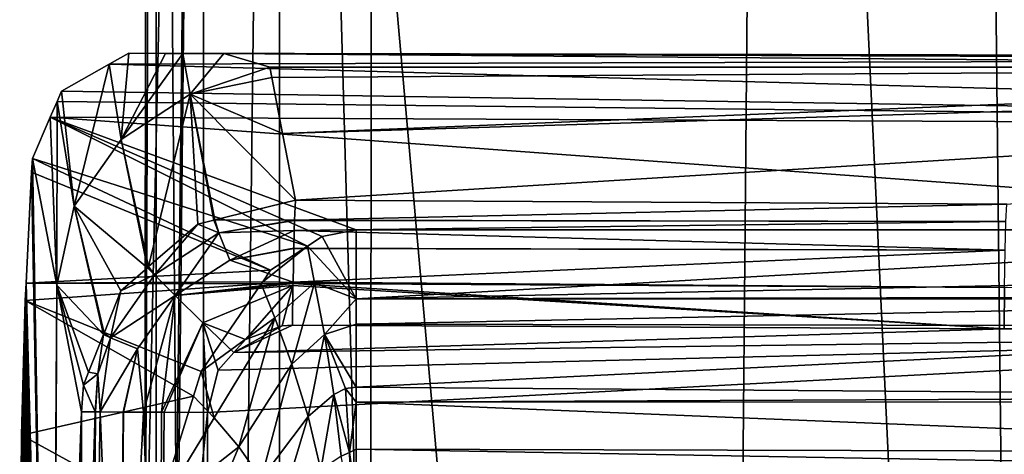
# Model space of a CAD drawing. Extents: x 512 to 878, y 536 to 1026.
# Tile 69 of 256: x 512 to 535, y 965 to 975. Entities that reach past the tile are written whole.
import ezdxf

# ---------------------------------------------------------------- set-up
doc = ezdxf.new("R2010")
doc.units = 0

msp = doc.modelspace()

# ---------------------------------------------------------------- linework, layer by layer
for points in [[(514.97229, 899.421509, 694.639099), (516.399231, 1025.550415, 680.678467), (514.972839, 890.875671, 694.638489)], [(514.973145, 961.034363, 694.630249), (516.399231, 1025.550415, 680.678467), (514.97229, 899.421509, 694.639099)], [(516.399231, 1025.550415, 680.678467), (528.226562, 892.250183, 542.581299), (514.972839, 890.875671, 694.638489)], [(515.226746, 1025.550659, 696.785583), (514.973145, 961.034363, 694.630249), (515.229797, 879.800293, 696.809021)], [(515.226746, 1025.550659, 696.785583), (514.991455, 1025.550415, 694.607971), (514.973145, 961.034363, 694.630249)], [(514.991455, 1025.550415, 694.607971), (516.399231, 1025.550415, 680.678467), (514.973145, 961.034363, 694.630249)], [(516.330383, 879.800781, 698.692078), (515.226746, 1025.550659, 696.785583), (515.229797, 879.800293, 696.809021)], [(516.324036, 1025.550537, 698.679993), (515.226746, 1025.550659, 696.785583), (516.330383, 879.800781, 698.692078)], [(518.094482, 1025.550171, 699.965027), (516.324036, 1025.550537, 698.679993), (516.330383, 879.800781, 698.692078)], [(518.097229, 879.801636, 699.968323), (518.094482, 1025.550171, 699.965027), (516.330383, 879.800781, 698.692078)], [(516.399231, 1025.550415, 680.678467), (529.414673, 1025.550415, 542.422119), (528.226562, 892.250183, 542.581299)], [(520.216248, 951.452148, 700.419495), (518.094482, 1025.550171, 699.965027), (518.097229, 879.801636, 699.968323)], [(520.233215, 1025.550049, 700.419495), (518.094482, 1025.550171, 699.965027), (520.216248, 951.452148, 700.419495)], [(612.44165, 970.64209, 700.419495), (520.233215, 1025.550049, 700.419495), (520.216248, 951.452148, 700.419495)], [(612.862488, 973.119202, 700.419495), (520.233215, 1025.550049, 700.419495), (612.44165, 970.64209, 700.419495)], [(614.881592, 976.177979, 700.419495), (520.233215, 1025.550049, 700.419495), (612.862488, 973.119202, 700.419495)], [(529.414673, 1025.550415, 542.422119), (535.651123, 893.002258, 465.726776), (528.226562, 892.250183, 542.581299)], [(529.414673, 1025.550415, 542.422119), (534.220581, 1025.550415, 491.371429), (535.651123, 893.002258, 465.726776)], [(534.220581, 1025.550415, 491.371429), (537.585693, 1025.550415, 465.504425), (535.651123, 893.002258, 465.726776)], [(514.589905, 974.615173, 719.349426), (514.13678, 974.359924, 718.411133), (514.408325, 972.616089, 725.176147)], [(514.589905, 974.615173, 719.349426), (568.551392, 974.510315, 718.704163), (514.13678, 974.359924, 718.411133)], [(514.13678, 974.359924, 718.411133), (568.551392, 974.510315, 718.704163), (568.520996, 972.878113, 715.161072)], [(515.441772, 974.613281, 720.720215), (514.589905, 974.615173, 719.349426), (514.408325, 972.616089, 725.176147)], [(515.847717, 974.612366, 721.373535), (515.441772, 974.613281, 720.720215), (514.408325, 972.616089, 725.176147)], [(516.019043, 973.6651, 725.373535), (515.847717, 974.612366, 721.373535), (514.408325, 972.616089, 725.176147)], [(514.589905, 974.615173, 719.349426), (515.441772, 974.613281, 720.720215), (568.568909, 974.43457, 720.708923)], [(568.551392, 974.510315, 718.704163), (514.589905, 974.615173, 719.349426), (568.568909, 974.43457, 720.708923)], [(515.441772, 974.613281, 720.720215), (515.847717, 974.612366, 721.373535), (568.568909, 974.43457, 720.708923)], [(516.80188, 974.610291, 722.908875), (515.847717, 974.612366, 721.373535), (516.019043, 973.6651, 725.373535)], [(515.847717, 974.612366, 721.373535), (516.80188, 974.610291, 722.908875), (568.568909, 974.43457, 720.708923)], [(517.865601, 974.292175, 724.475952), (516.80188, 974.610291, 722.908875), (516.019043, 973.6651, 725.373535)], [(556.140686, 974.292175, 724.475952), (516.80188, 974.610291, 722.908875), (517.865601, 974.292175, 724.475952)], [(568.568909, 974.43457, 720.708923), (516.80188, 974.610291, 722.908875), (556.140686, 974.292175, 724.475952)], [(514.13678, 974.359924, 718.411133), (513.023499, 973.732727, 716.10553), (513.320984, 971.059998, 724.815674)], [(513.023499, 973.732727, 716.10553), (514.13678, 974.359924, 718.411133), (568.520996, 972.878113, 715.161072)], [(514.408325, 972.616089, 725.176147), (514.13678, 974.359924, 718.411133), (513.320984, 971.059998, 724.815674)], [(517.912537, 974.050354, 725.378418), (517.865601, 974.292175, 724.475952), (516.019043, 973.6651, 725.373535)], [(556.140686, 974.292175, 724.475952), (517.865601, 974.292175, 724.475952), (517.912537, 974.050354, 725.378418)], [(556.140686, 974.292175, 724.475952), (517.912537, 974.050354, 725.378418), (518.164978, 972.748108, 730.238464)], [(568.601807, 974.292175, 724.475952), (518.164978, 972.748108, 730.238464), (518.464233, 971.204102, 736.000977)], [(568.601807, 974.292175, 724.475952), (556.140686, 974.292175, 724.475952), (518.164978, 972.748108, 730.238464)], [(568.601807, 974.292175, 724.475952), (518.464233, 971.204102, 736.000977), (535.004272, 971.112, 736.344482)], [(517.912537, 974.050354, 725.378418), (516.019043, 973.6651, 725.373535), (518.164978, 972.748108, 730.238464)], [(513.023499, 973.732727, 716.10553), (512.920166, 973.493774, 715.685303), (513.320984, 971.059998, 724.815674)], [(512.920166, 973.493774, 715.685303), (513.023499, 973.732727, 716.10553), (568.520996, 972.878113, 715.161072)], [(516.019043, 973.6651, 725.373535), (514.408325, 972.616089, 725.176147), (515.050232, 969.657166, 735.829529)], [(516.191711, 970.645142, 735.960999), (516.019043, 973.6651, 725.373535), (515.050232, 969.657166, 735.829529)], [(516.56897, 970.737915, 735.967651), (516.019043, 973.6651, 725.373535), (516.191711, 970.645142, 735.960999)], [(516.589966, 970.743103, 735.968018), (516.019043, 973.6651, 725.373535), (516.56897, 970.737915, 735.967651)], [(518.464233, 971.204102, 736.000977), (516.019043, 973.6651, 725.373535), (516.589966, 970.743103, 735.968018)], [(518.164978, 972.748108, 730.238464), (516.019043, 973.6651, 725.373535), (518.464233, 971.204102, 736.000977)], [(512.920166, 973.493774, 715.685303), (512.764343, 973.133606, 715.05188), (512.919373, 969.229187, 724.346008)], [(512.764343, 973.133606, 715.05188), (512.920166, 973.493774, 715.685303), (568.520996, 972.878113, 715.161072)], [(513.320984, 971.059998, 724.815674), (512.920166, 973.493774, 715.685303), (512.919373, 969.229187, 724.346008)], [(512.764343, 973.133606, 715.05188), (512.348389, 972.171753, 713.360413), (512.919373, 969.229187, 724.346008)], [(512.348389, 972.171753, 713.360413), (512.764343, 973.133606, 715.05188), (518.745789, 970.13678, 711.201599)], [(512.764343, 973.133606, 715.05188), (519.083557, 970.358582, 711.38324), (518.745789, 970.13678, 711.201599)], [(512.764343, 973.133606, 715.05188), (519.880371, 970.51239, 711.52179), (519.083557, 970.358582, 711.38324)], [(512.764343, 973.133606, 715.05188), (548.66095, 970.51239, 711.52179), (519.880371, 970.51239, 711.52179)], [(512.764343, 973.133606, 715.05188), (568.520996, 972.878113, 715.161072), (548.66095, 970.51239, 711.52179)], [(514.408325, 972.616089, 725.176147), (513.320984, 971.059998, 724.815674), (515.022278, 969.632996, 735.826294)], [(515.050232, 969.657166, 735.829529), (514.408325, 972.616089, 725.176147), (515.022278, 969.632996, 735.826294)], [(512.348389, 972.171753, 713.360413), (512.326233, 971.851318, 712.946594), (512.775452, 947.995911, 722.216003)], [(512.326233, 971.851318, 712.946594), (512.348389, 972.171753, 713.360413), (517.886719, 969.572571, 710.739502)], [(512.919373, 969.229187, 724.346008), (512.348389, 972.171753, 713.360413), (512.775452, 947.995911, 722.216003)], [(512.348389, 972.171753, 713.360413), (518.745789, 970.13678, 711.201599), (517.886719, 969.572571, 710.739502)], [(512.326233, 971.851318, 712.946594), (512.200806, 969.273743, 710.610535), (512.775452, 947.995911, 722.216003)], [(512.326233, 971.851318, 712.946594), (517.886719, 969.572571, 710.739502), (512.200806, 969.273743, 710.610535)], [(513.320984, 971.059998, 724.815674), (512.919373, 969.229187, 724.346008), (514.002869, 968.082825, 735.603699)], [(514.015137, 968.11377, 735.608337), (513.320984, 971.059998, 724.815674), (514.002869, 968.082825, 735.603699)], [(514.404602, 969.09845, 735.755188), (513.320984, 971.059998, 724.815674), (514.015137, 968.11377, 735.608337)], [(515.022278, 969.632996, 735.826294), (513.320984, 971.059998, 724.815674), (514.404602, 969.09845, 735.755188)], [(518.464233, 971.204102, 736.000977), (516.589966, 970.743103, 735.968018), (518.44342, 970.739868, 736.835754)], [(535.004272, 971.112, 736.344482), (518.464233, 971.204102, 736.000977), (518.44342, 970.739868, 736.835754)], [(535.004272, 971.112, 736.344482), (518.44342, 970.739868, 736.835754), (534.984497, 970.707397, 737.236511)], [(516.191711, 970.645142, 735.960999), (515.050232, 969.657166, 735.829529), (515.187683, 969.466248, 736.749329)], [(516.685669, 970.446838, 736.850342), (516.191711, 970.645142, 735.960999), (515.187683, 969.466248, 736.749329)], [(516.56897, 970.737915, 735.967651), (516.191711, 970.645142, 735.960999), (516.685669, 970.446838, 736.850342)], [(516.589966, 970.743103, 735.968018), (516.56897, 970.737915, 735.967651), (516.685669, 970.446838, 736.850342)], [(518.44342, 970.739868, 736.835754), (516.589966, 970.743103, 735.968018), (516.685669, 970.446838, 736.850342)], [(518.442932, 970.729553, 736.854248), (518.44342, 970.739868, 736.835754), (516.685669, 970.446838, 736.850342)], [(518.432434, 970.495117, 737.275818), (518.442932, 970.729553, 736.854248), (516.685669, 970.446838, 736.850342)], [(534.984497, 970.707397, 737.236511), (518.442932, 970.729553, 736.854248), (518.432434, 970.495117, 737.275818)], [(534.984497, 970.707397, 737.236511), (518.432434, 970.495117, 737.275818), (534.966797, 970.036865, 737.950562)], [(518.44342, 970.739868, 736.835754), (518.442932, 970.729553, 736.854248), (534.984497, 970.707397, 737.236511)], [(612.862488, 968.165039, 700.419495), (612.44165, 970.64209, 700.419495), (520.216248, 951.452148, 700.419495)], [(516.685669, 970.446838, 736.850342), (515.187683, 969.466248, 736.749329), (515.669067, 968.984253, 737.527039)], [(516.938904, 969.810486, 737.588013), (516.685669, 970.446838, 736.850342), (515.669067, 968.984253, 737.527039)], [(518.432434, 970.495117, 737.275818), (516.685669, 970.446838, 736.850342), (516.938904, 969.810486, 737.588013)], [(518.424255, 970.086182, 737.541809), (518.432434, 970.495117, 737.275818), (516.938904, 969.810486, 737.588013)], [(518.432434, 970.495117, 737.275818), (518.424255, 970.086182, 737.541809), (534.966797, 970.036865, 737.950562)], [(519.083557, 970.358582, 711.38324), (519.880371, 970.51239, 711.52179), (519.880371, 968.911926, 710.535889)], [(519.880371, 970.51239, 711.52179), (548.66095, 970.51239, 711.52179), (519.880371, 968.911926, 710.535889)], [(548.66095, 970.51239, 711.52179), (548.66095, 969.499634, 710.889771), (519.880371, 968.911926, 710.535889)], [(517.705688, 969.308228, 710.580627), (518.745789, 970.13678, 711.201599), (518.911377, 969.280884, 710.623047)], [(517.886719, 969.572571, 710.739502), (518.745789, 970.13678, 711.201599), (517.705688, 969.308228, 710.580627)], [(518.745789, 970.13678, 711.201599), (519.083557, 970.358582, 711.38324), (519.880371, 968.911926, 710.535889)], [(518.911377, 969.280884, 710.623047), (518.745789, 970.13678, 711.201599), (519.880371, 968.911926, 710.535889)], [(518.424072, 970.075928, 737.548523), (518.424255, 970.086182, 737.541809), (516.938904, 969.810486, 737.588013)], [(518.424072, 970.075928, 737.548523), (516.938904, 969.810486, 737.588013), (518.408447, 969.295471, 738.056152)], [(534.966797, 970.036865, 737.950562), (518.424072, 970.075928, 737.548523), (518.408447, 969.295471, 738.056152)], [(534.966797, 970.036865, 737.950562), (518.408447, 969.295471, 738.056152), (534.953064, 969.172058, 738.410583)], [(518.424255, 970.086182, 737.541809), (518.424072, 970.075928, 737.548523), (534.966797, 970.036865, 737.950562)], [(518.408447, 969.295471, 738.056152), (516.938904, 969.810486, 737.588013), (515.669067, 968.984253, 737.527039)], [(517.886719, 969.572571, 710.739502), (517.705688, 969.308228, 710.580627), (512.200806, 969.273743, 710.610535)], [(515.669067, 968.984253, 737.527039), (515.187683, 969.466248, 736.749329), (514.16333, 968.006531, 736.586121)], [(515.187683, 969.466248, 736.749329), (514.404602, 969.09845, 735.755188), (514.16333, 968.006531, 736.586121)], [(515.187683, 969.466248, 736.749329), (515.022278, 969.632996, 735.826294), (514.404602, 969.09845, 735.755188)], [(515.050232, 969.657166, 735.829529), (515.022278, 969.632996, 735.826294), (515.187683, 969.466248, 736.749329)], [(548.66095, 969.499634, 710.889771), (548.66095, 968.966125, 710.556824), (519.880371, 968.911926, 710.535889)], [(512.200806, 969.273743, 710.610535), (512.087708, 956.143982, 708.89447), (512.151062, 953.386047, 710.180725)], [(512.200806, 969.273743, 710.610535), (512.138062, 966.557007, 709.527161), (512.087708, 956.143982, 708.89447)], [(512.200806, 969.273743, 710.610535), (512.181091, 968.868469, 710.243286), (512.138062, 966.557007, 709.527161)], [(512.200806, 969.273743, 710.610535), (512.151062, 953.386047, 710.180725), (512.219116, 951.954895, 711.506592)], [(512.200806, 969.273743, 710.610535), (517.669739, 969.255676, 710.549072), (512.181091, 968.868469, 710.243286)], [(512.181091, 968.868469, 710.243286), (517.669739, 969.255676, 710.549072), (516.273438, 967.21698, 709.323669)], [(512.200806, 969.273743, 710.610535), (517.705688, 969.308228, 710.580627), (517.669739, 969.255676, 710.549072)], [(512.200806, 969.273743, 710.610535), (512.632385, 948.13916, 719.483276), (512.775452, 947.995911, 722.216003)], [(512.200806, 969.273743, 710.610535), (512.445679, 948.895752, 715.873962), (512.632385, 948.13916, 719.483276)], [(512.200806, 969.273743, 710.610535), (512.427856, 949.090149, 715.53186), (512.445679, 948.895752, 715.873962)], [(512.200806, 969.273743, 710.610535), (512.277161, 950.734863, 712.636841), (512.427856, 949.090149, 715.53186)], [(512.200806, 969.273743, 710.610535), (512.219116, 951.954895, 711.506592), (512.277161, 950.734863, 712.636841)], [(512.919373, 969.229187, 724.346008), (512.775452, 947.995911, 722.216003), (512.787537, 947.970093, 722.44812)], [(512.919373, 969.229187, 724.346008), (512.787537, 947.970093, 722.44812), (512.808777, 947.793396, 722.856628)], [(513.489929, 966.286133, 735.331543), (512.919373, 969.229187, 724.346008), (512.808777, 947.793396, 722.856628)], [(513.535583, 966.90155, 735.427551), (512.919373, 969.229187, 724.346008), (513.489929, 966.286133, 735.331543)], [(513.654175, 967.201355, 735.472229), (512.919373, 969.229187, 724.346008), (513.535583, 966.90155, 735.427551)], [(514.002869, 968.082825, 735.603699), (512.919373, 969.229187, 724.346008), (513.654175, 967.201355, 735.472229)], [(518.408142, 969.262695, 738.061646), (518.408447, 969.295471, 738.056152), (515.669067, 968.984253, 737.527039)], [(518.407776, 969.21875, 738.069031), (518.408142, 969.262695, 738.061646), (515.669067, 968.984253, 737.527039)], [(518.407776, 969.21875, 738.069031), (515.669067, 968.984253, 737.527039), (516.314514, 968.351318, 738.027161)], [(517.669739, 969.255676, 710.549072), (517.983337, 968.466858, 710.078857), (516.273438, 967.21698, 709.323669)], [(518.407776, 969.21875, 738.069031), (516.314514, 968.351318, 738.027161), (517.30127, 967.962219, 738.19873)], [(518.158508, 968.282898, 738.218506), (518.407776, 969.21875, 738.069031), (517.30127, 967.962219, 738.19873)], [(517.705688, 969.308228, 710.580627), (518.911377, 969.280884, 710.623047), (517.669739, 969.255676, 710.549072)], [(517.669739, 969.255676, 710.549072), (518.911377, 969.280884, 710.623047), (517.983337, 968.466858, 710.078857)], [(517.983337, 968.466858, 710.078857), (518.911377, 969.280884, 710.623047), (518.383972, 967.390686, 709.797913)], [(518.399048, 968.296448, 738.223755), (518.407776, 969.21875, 738.069031), (518.158508, 968.282898, 738.218506)], [(518.911377, 969.280884, 710.623047), (519.143066, 968.077515, 710.192871), (518.383972, 967.390686, 709.797913)], [(518.407776, 969.21875, 738.069031), (518.399048, 968.296448, 738.223755), (534.945129, 968.209534, 738.552429)], [(518.408142, 969.262695, 738.061646), (518.407776, 969.21875, 738.069031), (534.945129, 968.209534, 738.552429)], [(518.408447, 969.295471, 738.056152), (518.408142, 969.262695, 738.061646), (534.953064, 969.172058, 738.410583)], [(534.953064, 969.172058, 738.410583), (518.408142, 969.262695, 738.061646), (534.945129, 968.209534, 738.552429)], [(518.911377, 969.280884, 710.623047), (519.880371, 968.911926, 710.535889), (519.143066, 968.077515, 710.192871)], [(514.404602, 969.09845, 735.755188), (514.015137, 968.11377, 735.608337), (514.16333, 968.006531, 736.586121)], [(551.493591, 968.501709, 738.856201), (534.953064, 969.172058, 738.410583), (534.945129, 968.209534, 738.552429)], [(512.181091, 968.868469, 710.243286), (516.097229, 966.64917, 709.144775), (512.096924, 965.74054, 708.743774)], [(512.138062, 966.557007, 709.527161), (512.181091, 968.868469, 710.243286), (512.096924, 965.74054, 708.743774)], [(512.181091, 968.868469, 710.243286), (516.273438, 967.21698, 709.323669), (516.097229, 966.64917, 709.144775)], [(515.669067, 968.984253, 737.527039), (514.16333, 968.006531, 736.586121), (514.788757, 967.749451, 737.439575)], [(515.669067, 968.984253, 737.527039), (514.788757, 967.749451, 737.439575), (514.931091, 966.275208, 737.740234)], [(515.669067, 968.984253, 737.527039), (514.931091, 966.275208, 737.740234), (515.351562, 966.273987, 737.862671)], [(516.314514, 968.351318, 738.027161), (515.669067, 968.984253, 737.527039), (515.351562, 966.273987, 737.862671)], [(519.880371, 968.911926, 710.535889), (519.880371, 968.320374, 710.465576), (519.143066, 968.077515, 710.192871)], [(519.880371, 968.911926, 710.535889), (548.66095, 968.966125, 710.556824), (548.66095, 968.910156, 710.549072)], [(519.880371, 968.911926, 710.535889), (548.66095, 968.910156, 710.549072), (519.880371, 968.320374, 710.465576)], [(519.880371, 968.320374, 710.465576), (548.66095, 968.910156, 710.549072), (548.66095, 968.267822, 710.460144)], [(516.314514, 968.351318, 738.027161), (515.351562, 966.273987, 737.862671), (515.409973, 966.273804, 737.8797)], [(516.314514, 968.351318, 738.027161), (515.409973, 966.273804, 737.8797), (516.419861, 966.270813, 738.173828)], [(516.273438, 967.21698, 709.323669), (517.983337, 968.466858, 710.078857), (516.578003, 966.141846, 708.948853)], [(516.664917, 967.252441, 738.182434), (516.314514, 968.351318, 738.027161), (516.419861, 966.270813, 738.173828)], [(517.031128, 967.660889, 738.191833), (516.314514, 968.351318, 738.027161), (516.664917, 967.252441, 738.182434)], [(517.30127, 967.962219, 738.19873), (516.314514, 968.351318, 738.027161), (517.031128, 967.660889, 738.191833)], [(516.578003, 966.141846, 708.948853), (517.983337, 968.466858, 710.078857), (517.146667, 965.468262, 708.958374)], [(517.983337, 968.466858, 710.078857), (518.383972, 967.390686, 709.797913), (517.146667, 965.468262, 708.958374)], [(519.143066, 968.077515, 710.192871), (519.880371, 968.320374, 710.465576), (519.880371, 966.859253, 710.291992)], [(519.880371, 968.320374, 710.465576), (548.66095, 968.267822, 710.460144), (519.880371, 966.859253, 710.291992)], [(551.492737, 968.376221, 738.869141), (551.493591, 968.501709, 738.856201), (534.945129, 968.209534, 738.552429)], [(551.492737, 968.376221, 738.869141), (534.945129, 968.209534, 738.552429), (551.491333, 968.122559, 738.881165)], [(514.002869, 968.082825, 735.603699), (513.654175, 967.201355, 735.472229), (513.871887, 967.164856, 736.488708)], [(514.16333, 968.006531, 736.586121), (514.002869, 968.082825, 735.603699), (513.871887, 967.164856, 736.488708)], [(514.015137, 968.11377, 735.608337), (514.002869, 968.082825, 735.603699), (514.16333, 968.006531, 736.586121)], [(551.491333, 968.122559, 738.881165), (516.385315, 944.159912, 738.099548), (516.386902, 898.512573, 737.944946)], [(551.491333, 968.122559, 738.881165), (516.398987, 955.215393, 738.136719), (516.385315, 944.159912, 738.099548)], [(551.491333, 968.122559, 738.881165), (516.386902, 898.512573, 737.944946), (516.398926, 793.820312, 737.577087)], [(551.491333, 968.122559, 738.881165), (516.398926, 793.820312, 737.577087), (516.401672, 769.739075, 737.492493)], [(551.491333, 968.122559, 738.881165), (516.419861, 966.270813, 738.173828), (516.398987, 955.215393, 738.136719)], [(605.613953, 967.952148, 739.521484), (551.491333, 968.122559, 738.881165), (516.401672, 769.739075, 737.492493)], [(551.491333, 968.122559, 738.881165), (516.664917, 967.252441, 738.182434), (516.419861, 966.270813, 738.173828)], [(551.491333, 968.122559, 738.881165), (517.031128, 967.660889, 738.191833), (516.664917, 967.252441, 738.182434)], [(534.945129, 968.209534, 738.552429), (518.399048, 968.296448, 738.223755), (517.031128, 967.660889, 738.191833)], [(518.399048, 968.296448, 738.223755), (518.158508, 968.282898, 738.218506), (517.031128, 967.660889, 738.191833)], [(518.158508, 968.282898, 738.218506), (517.30127, 967.962219, 738.19873), (517.031128, 967.660889, 738.191833)], [(551.491333, 968.122559, 738.881165), (534.945129, 968.209534, 738.552429), (517.031128, 967.660889, 738.191833)], [(518.383972, 967.390686, 709.797913), (519.143066, 968.077515, 710.192871), (518.757996, 966.173279, 709.817505)], [(519.143066, 968.077515, 710.192871), (519.359741, 966.684814, 710.103271), (518.757996, 966.173279, 709.817505)], [(519.143066, 968.077515, 710.192871), (519.632324, 966.824219, 710.1875), (519.359741, 966.684814, 710.103271)], [(519.143066, 968.077515, 710.192871), (519.880371, 966.859253, 710.291992), (519.632324, 966.824219, 710.1875)], [(519.880371, 966.859253, 710.291992), (548.66095, 968.267822, 710.460144), (548.66095, 966.640076, 710.234802)], [(614.881592, 965.106201, 700.419495), (612.862488, 968.165039, 700.419495), (520.216248, 951.452148, 700.419495)], [(514.16333, 968.006531, 736.586121), (513.871887, 967.164856, 736.488708), (513.921326, 966.280579, 736.731201)], [(514.788757, 967.749451, 737.439575), (514.16333, 968.006531, 736.586121), (513.921326, 966.280579, 736.731201)], [(605.613953, 967.952148, 739.521484), (516.401672, 769.739075, 737.492493), (605.580933, 769.518677, 738.778442)], [(514.788757, 967.749451, 737.439575), (513.921326, 966.280579, 736.731201), (514.457642, 966.277771, 737.267151)], [(514.788757, 967.749451, 737.439575), (514.457642, 966.277771, 737.267151), (514.467651, 966.27771, 737.277161)], [(514.788757, 967.749451, 737.439575), (514.467651, 966.27771, 737.277161), (514.931091, 966.275208, 737.740234)], [(517.146667, 965.468262, 708.958374), (518.383972, 967.390686, 709.797913), (517.669373, 964.723999, 709.164185)], [(518.383972, 967.390686, 709.797913), (518.757996, 966.173279, 709.817505), (517.669373, 964.723999, 709.164185)], [(513.871887, 967.164856, 736.488708), (513.654175, 967.201355, 735.472229), (513.535583, 966.90155, 735.427551)], [(513.871887, 967.164856, 736.488708), (513.535583, 966.90155, 735.427551), (513.808105, 966.282043, 736.363892)], [(513.871887, 967.164856, 736.488708), (513.808105, 966.282043, 736.363892), (513.817993, 966.281921, 736.395996)], [(513.871887, 967.164856, 736.488708), (513.817993, 966.281921, 736.395996), (513.921326, 966.280579, 736.731201)], [(516.097229, 966.64917, 709.144775), (516.273438, 967.21698, 709.323669), (516.578003, 966.141846, 708.948853)], [(513.535583, 966.90155, 735.427551), (513.489929, 966.286133, 735.331543), (513.808105, 966.282043, 736.363892)], [(519.359741, 966.684814, 710.103271), (519.632324, 966.824219, 710.1875), (519.72052, 965.33667, 710.510132)], [(519.632324, 966.824219, 710.1875), (519.880371, 966.859253, 710.291992), (519.880371, 966.505981, 710.25)], [(519.632324, 966.824219, 710.1875), (519.880371, 966.505981, 710.25), (519.72052, 965.33667, 710.510132)], [(519.880371, 966.859253, 710.291992), (548.66095, 966.640076, 710.234802), (519.880371, 966.505981, 710.25)], [(512.138062, 966.557007, 709.527161), (512.052429, 960.122681, 708.111328), (512.071655, 956.844238, 708.567871)], [(512.138062, 966.557007, 709.527161), (512.053833, 960.928894, 708.111328), (512.052429, 960.122681, 708.111328)], [(512.138062, 966.557007, 709.527161), (512.055176, 961.735107, 708.111328), (512.053833, 960.928894, 708.111328)], [(512.138062, 966.557007, 709.527161), (512.077148, 963.840332, 708.443726), (512.055176, 961.735107, 708.111328)], [(512.138062, 966.557007, 709.527161), (512.071655, 956.844238, 708.567871), (512.087708, 956.143982, 708.89447)], [(512.138062, 966.557007, 709.527161), (512.096924, 965.74054, 708.743774), (512.077148, 963.840332, 708.443726)], [(512.096924, 965.74054, 708.743774), (516.097229, 966.64917, 709.144775), (515.274719, 963.998657, 708.309937)], [(516.097229, 966.64917, 709.144775), (516.578003, 966.141846, 708.948853), (515.274719, 963.998657, 708.309937)], [(518.757996, 966.173279, 709.817505), (519.359741, 966.684814, 710.103271), (519.054932, 964.936584, 710.190979)], [(519.359741, 966.684814, 710.103271), (519.528198, 965.255676, 710.438599), (519.054932, 964.936584, 710.190979)], [(519.359741, 966.684814, 710.103271), (519.72052, 965.33667, 710.510132), (519.528198, 965.255676, 710.438599)], [(519.880371, 966.505981, 710.25), (519.880371, 965.411865, 710.675842), (519.72052, 965.33667, 710.510132)], [(548.66095, 966.640076, 710.234802), (548.66095, 966.512268, 710.271667), (519.880371, 966.505981, 710.25)], [(519.880371, 966.505981, 710.25), (548.66095, 966.512268, 710.271667), (548.66095, 965.340149, 710.609802)], [(519.880371, 965.411865, 710.675842), (519.880371, 966.505981, 710.25), (548.66095, 965.340149, 710.609802)], [(513.489929, 966.286133, 735.331543), (512.808777, 947.793396, 722.856628), (512.832642, 947.593994, 723.317566)], [(513.469788, 955.229614, 735.294495), (513.489929, 966.286133, 735.331543), (512.832642, 947.593994, 723.317566)], [(513.808105, 966.282043, 736.363892), (513.489929, 966.286133, 735.331543), (513.469788, 955.229614, 735.294495)], [(513.817993, 966.281921, 736.395996), (513.808105, 966.282043, 736.363892), (513.469788, 955.229614, 735.294495)], [(513.817993, 966.281921, 736.395996), (513.469788, 955.229614, 735.294495), (513.734375, 955.225586, 736.378357)], [(513.921326, 966.280579, 736.731201), (513.817993, 966.281921, 736.395996), (513.734375, 955.225586, 736.378357)], [(513.921326, 966.280579, 736.731201), (513.734375, 955.225586, 736.378357), (514.376709, 955.221497, 737.290649)], [(514.457642, 966.277771, 737.267151), (513.921326, 966.280579, 736.731201), (514.376709, 955.221497, 737.290649)], [(514.467651, 966.27771, 737.277161), (514.457642, 966.277771, 737.267151), (514.376709, 955.221497, 737.290649)], [(514.931091, 966.275208, 737.740234), (514.467651, 966.27771, 737.277161), (514.376709, 955.221497, 737.290649)], [(514.931091, 966.275208, 737.740234), (514.376709, 955.221497, 737.290649), (515.307983, 955.217957, 737.90509)], [(515.351562, 966.273987, 737.862671), (514.931091, 966.275208, 737.740234), (515.307983, 955.217957, 737.90509)], [(515.409973, 966.273804, 737.8797), (515.351562, 966.273987, 737.862671), (515.307983, 955.217957, 737.90509)], [(516.419861, 966.270813, 738.173828), (515.409973, 966.273804, 737.8797), (515.307983, 955.217957, 737.90509)], [(516.419861, 966.270813, 738.173828), (515.307983, 955.217957, 737.90509), (516.398987, 955.215393, 738.136719)], [(516.578003, 966.141846, 708.948853), (517.146667, 965.468262, 708.958374), (515.274719, 963.998657, 708.309937)], [(517.669373, 964.723999, 709.164185), (518.757996, 966.173279, 709.817505), (518.092957, 963.96582, 709.574646)], [(518.757996, 966.173279, 709.817505), (519.054932, 964.936584, 710.190979), (518.092957, 963.96582, 709.574646)], [(512.096924, 965.74054, 708.743774), (515.274719, 963.998657, 708.309937), (512.077148, 963.840332, 708.443726)], [(515.274719, 963.998657, 708.309937), (517.146667, 965.468262, 708.958374), (516.326477, 963.500977, 708.443787)], [(517.146667, 965.468262, 708.958374), (517.669373, 964.723999, 709.164185), (516.326477, 963.500977, 708.443787)], [(519.528198, 965.255676, 710.438599), (519.72052, 965.33667, 710.510132), (519.767822, 964.012939, 711.268555)], [(519.72052, 965.33667, 710.510132), (519.880371, 965.411865, 710.675842), (519.880371, 964.248169, 711.128784)], [(519.72052, 965.33667, 710.510132), (519.880371, 964.248169, 711.128784), (519.767822, 964.012939, 711.268555)], [(519.880371, 965.411865, 710.675842), (548.66095, 964.906799, 710.734802), (519.880371, 964.248169, 711.128784)], [(519.880371, 965.411865, 710.675842), (548.66095, 965.340149, 710.609802), (548.66095, 964.906799, 710.734802)]]:
    msp.add_3dface(points)

doc.saveas('drawing.dxf')
